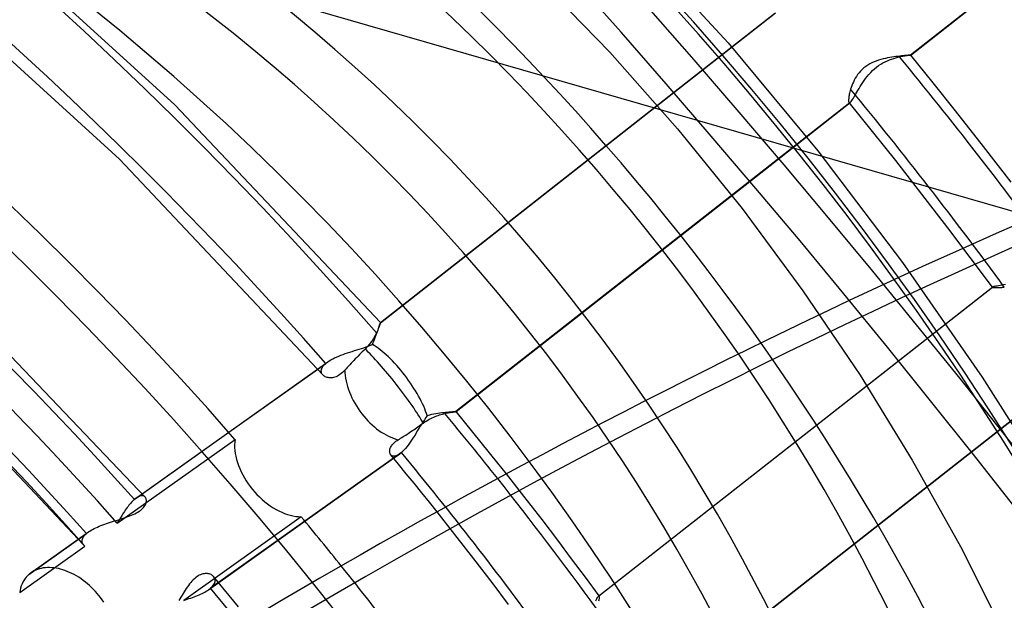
# Model space of a CAD drawing. Header units: millimetres. Extents: x -192 to 186, y -241 to 236.
# Tile 62 of 89: x 36 to 56, y 32 to 44. Entities that reach past the tile are written whole.
import ezdxf

# ---------------------------------------------------------------- set-up
doc = ezdxf.new("R2010")
doc.units = ezdxf.units.MM
doc.layers.add('MAIN-1', color=7, linetype='Continuous')
doc.layers.add('MAIN-2', color=7, linetype='Continuous')

msp = doc.modelspace()

# ---------------------------------------------------------------- linework, layer by layer
at = {"layer": 'MAIN-1'}
for p, q in [((38.7, 42.077), (34.226, 46.16)), ((37.57, 40.965), (33.143, 45)), ((42.884, 37.637), (48.854, 42.323)), ((42.884, 37.635), (48.855, 42.322)), ((42.884, 37.637), (38.7, 42.077)), ((41.71, 36.572), (37.57, 40.965)), ((44.424, 35.823), (50.402, 40.515)), ((42.83, 37.486), (42.818, 37.458)), ((42.841, 37.513), (42.83, 37.486)), ((42.851, 37.537), (42.841, 37.513)), ((42.859, 37.559), (42.851, 37.537)), ((42.866, 37.579), (42.859, 37.559)), ((42.872, 37.596), (42.866, 37.579)), ((42.877, 37.611), (42.872, 37.596)), ((42.88, 37.622), (42.877, 37.611)), ((42.883, 37.63), (42.88, 37.622)), ((42.884, 37.635), (42.883, 37.63)), ((42.884, 37.637), (42.884, 37.637)), ((42.884, 37.637), (42.884, 37.637)), ((42.884, 37.637), (42.884, 37.637)), ((42.884, 37.637), (42.884, 37.636)), ((42.884, 37.636), (42.884, 37.636)), ((42.884, 37.636), (42.884, 37.635)), ((42.741, 37.312), (42.721, 37.282)), ((42.759, 37.342), (42.741, 37.312)), ((42.775, 37.372), (42.759, 37.342)), ((42.79, 37.401), (42.775, 37.372)), ((42.804, 37.428), (42.79, 37.401)), ((42.818, 37.458), (42.804, 37.428)), ((42.572, 37.098), (42.543, 37.069)), ((42.601, 37.128), (42.572, 37.098)), ((42.628, 37.158), (42.601, 37.128)), ((42.654, 37.188), (42.628, 37.158)), ((42.678, 37.219), (42.654, 37.188)), ((42.701, 37.251), (42.678, 37.219)), ((42.721, 37.282), (42.701, 37.251)), ((42.372, 36.897), (42.343, 36.867)), ((42.401, 36.927), (42.372, 36.897)), ((42.43, 36.956), (42.401, 36.927)), ((42.458, 36.985), (42.43, 36.956)), ((42.485, 37.012), (42.458, 36.985)), ((42.514, 37.041), (42.485, 37.012)), ((42.543, 37.069), (42.514, 37.041)), ((39.796, 35.404), (41.606, 36.691)), ((39.798, 35.402), (41.607, 36.69)), ((42.185, 36.698), (42.16, 36.67)), ((42.21, 36.725), (42.185, 36.698)), ((42.235, 36.753), (42.21, 36.725)), ((42.26, 36.78), (42.235, 36.753)), ((42.287, 36.808), (42.26, 36.78)), ((42.315, 36.837), (42.287, 36.808)), ((42.343, 36.867), (42.315, 36.837)), ((41.729, 36.554), (41.716, 36.566)), ((41.744, 36.543), (41.729, 36.554)), ((41.76, 36.534), (41.744, 36.543)), ((41.778, 36.527), (41.76, 36.534)), ((41.797, 36.52), (41.778, 36.527)), ((41.817, 36.516), (41.797, 36.52)), ((41.838, 36.512), (41.817, 36.516)), ((41.86, 36.511), (41.838, 36.512)), ((41.883, 36.512), (41.86, 36.511)), ((41.906, 36.514), (41.883, 36.512)), ((41.931, 36.519), (41.906, 36.514)), ((41.956, 36.526), (41.931, 36.519)), ((41.981, 36.535), (41.956, 36.526)), ((42.007, 36.547), (41.981, 36.535)), ((42.033, 36.561), (42.007, 36.547)), ((42.058, 36.578), (42.033, 36.561)), ((42.084, 36.598), (42.058, 36.578)), ((42.109, 36.619), (42.084, 36.598)), ((42.135, 36.644), (42.109, 36.619)), ((42.16, 36.67), (42.135, 36.644)), ((43.877, 35.668), (43.907, 35.684)), ((43.907, 35.684), (43.938, 35.699)), ((43.938, 35.699), (43.969, 35.713)), ((43.969, 35.713), (44, 35.725)), ((44, 35.725), (44.03, 35.737)), ((44.03, 35.737), (44.06, 35.747)), ((44.06, 35.747), (44.089, 35.756)), ((44.089, 35.756), (44.117, 35.765)), ((44.117, 35.765), (44.145, 35.773)), ((44.145, 35.773), (44.172, 35.78)), ((44.172, 35.78), (44.198, 35.786)), ((44.198, 35.786), (44.221, 35.791)), ((44.221, 35.791), (44.244, 35.796)), ((44.244, 35.796), (44.265, 35.8)), ((44.265, 35.8), (44.285, 35.804)), ((44.285, 35.804), (44.304, 35.807)), ((44.304, 35.807), (44.322, 35.81)), ((44.322, 35.81), (44.339, 35.813)), ((44.339, 35.813), (44.355, 35.815)), ((44.355, 35.815), (44.369, 35.817)), ((44.369, 35.817), (44.381, 35.819)), ((44.381, 35.819), (44.392, 35.82)), ((44.392, 35.82), (44.402, 35.821)), ((44.402, 35.821), (44.41, 35.822)), ((44.41, 35.822), (44.416, 35.823)), ((44.416, 35.823), (44.42, 35.823)), ((44.42, 35.823), (44.423, 35.823)), ((44.423, 35.823), (44.424, 35.823)), ((44.596, 35.614), (44.424, 35.823)), ((43.591, 35.475), (43.619, 35.495)), ((43.619, 35.495), (43.647, 35.515)), ((43.647, 35.515), (43.674, 35.534)), ((43.674, 35.534), (43.701, 35.553)), ((43.701, 35.553), (43.727, 35.572)), ((43.727, 35.572), (43.755, 35.592)), ((43.755, 35.592), (43.785, 35.613)), ((43.785, 35.613), (43.815, 35.632)), ((43.815, 35.632), (43.846, 35.651)), ((43.846, 35.651), (43.877, 35.668)), ((44.767, 35.404), (44.596, 35.614)), ((43.272, 35.266), (43.296, 35.281)), ((43.296, 35.281), (43.322, 35.297)), ((43.322, 35.297), (43.348, 35.314)), ((43.348, 35.314), (43.374, 35.33)), ((43.374, 35.33), (43.4, 35.347)), ((43.4, 35.347), (43.426, 35.364)), ((43.426, 35.364), (43.452, 35.381)), ((43.452, 35.381), (43.478, 35.399)), ((43.478, 35.399), (43.506, 35.417)), ((43.506, 35.417), (43.534, 35.436)), ((43.534, 35.436), (43.562, 35.456)), ((43.562, 35.456), (43.591, 35.475)), ((44.937, 35.194), (44.767, 35.404)), ((39.918, 35.203), (39.915, 35.146)), ((39.915, 35.146), (39.916, 35.089)), ((39.916, 35.089), (39.921, 35.031)), ((39.924, 35.259), (39.918, 35.203)), ((43.084, 35.077), (43.091, 35.094)), ((43.091, 35.094), (43.1, 35.112)), ((43.1, 35.112), (43.112, 35.13)), ((43.112, 35.13), (43.125, 35.148)), ((43.125, 35.148), (43.14, 35.167)), ((43.14, 35.167), (43.158, 35.184)), ((43.158, 35.184), (43.177, 35.202)), ((43.177, 35.202), (43.199, 35.219)), ((43.199, 35.219), (43.222, 35.235)), ((43.222, 35.235), (43.248, 35.252)), ((43.248, 35.252), (43.272, 35.266)), ((45.107, 34.983), (44.937, 35.194)), ((39.921, 35.031), (39.928, 34.973)), ((39.928, 34.973), (39.94, 34.913)), ((39.94, 34.913), (39.955, 34.851)), ((43.072, 35.012), (43.073, 35.027)), ((43.073, 34.997), (43.072, 35.012)), ((43.073, 35.027), (43.075, 35.043)), ((43.075, 34.984), (43.073, 34.997)), ((43.075, 35.043), (43.078, 35.06)), ((43.079, 34.971), (43.075, 34.984)), ((43.078, 35.06), (43.084, 35.077)), ((43.085, 34.959), (43.079, 34.971)), ((43.091, 34.948), (43.085, 34.959)), ((43.253, 34.752), (43.094, 34.944)), ((45.275, 34.772), (45.107, 34.983)), ((39.955, 34.851), (39.973, 34.789)), ((39.973, 34.789), (39.995, 34.725)), ((39.995, 34.725), (40.02, 34.662)), ((41.347, 33.59), (43.152, 34.874)), ((43.411, 34.559), (43.253, 34.752)), ((45.448, 34.555), (45.275, 34.772)), ((40.02, 34.662), (40.049, 34.598)), ((40.049, 34.598), (40.081, 34.535)), ((40.081, 34.535), (40.116, 34.473)), ((43.569, 34.365), (43.411, 34.559)), ((40.116, 34.473), (40.153, 34.412)), ((40.153, 34.412), (40.193, 34.352)), ((40.193, 34.352), (40.235, 34.295)), ((40.235, 34.295), (40.278, 34.239)), ((43.725, 34.172), (43.569, 34.365)), ((40.278, 34.239), (40.324, 34.186)), ((40.324, 34.186), (40.371, 34.135)), ((40.371, 34.135), (40.421, 34.085)), ((40.421, 34.085), (40.474, 34.036)), ((43.882, 33.977), (43.725, 34.172)), ((40.474, 34.036), (40.528, 33.989)), ((40.528, 33.989), (40.584, 33.945)), ((40.584, 33.945), (40.641, 33.904)), ((40.641, 33.904), (40.7, 33.866)), ((44.037, 33.782), (43.882, 33.977)), ((40.7, 33.866), (40.758, 33.831)), ((40.758, 33.831), (40.817, 33.8)), ((40.817, 33.8), (40.876, 33.773)), ((40.876, 33.773), (40.934, 33.749)), ((40.934, 33.749), (40.991, 33.728)), ((40.991, 33.728), (41.047, 33.712)), ((41.047, 33.712), (41.103, 33.699)), ((41.103, 33.699), (41.16, 33.689)), ((41.16, 33.689), (41.216, 33.684)), ((41.216, 33.684), (41.271, 33.681))]:
    msp.add_line(p, q, dxfattribs=at)
for centre, major_axis, ratio, start_param, end_param in [((-0.5, -0.433), (108.018, -124.728), 0.75, 0.713724, 3.400514), ((-3.25, -2.815), (-104.417, 120.571), 0.75, -2.427868, -0.857072), ((-41, -35.507), (-104.417, 120.571), 0.75, -3.141592, -0.857072), ((-41, -35.507), (103.763, -119.815), 0.75, 0, 2.284521), ((8.206, 7.106), (-40.156, 46.368), 0.75, -1.566366, -0.680309), ((7.913, 6.853), (37.355, -43.133), 0.75, 1.579852, 2.49265), ((7.408, 6.416), (-37.355, 43.133), 0.75, -1.618493, -0.656747), ((7.408, 6.416), (-32.685, 37.742), 0.75, -1.60706, -0.591455), ((88.552, -111.778), (-50.097, -157.043), 0.807621, -2.497321, -2.293043), ((43.099, 36.295), (-0.734, 0.935), 0.115817, -2.507527, -0.634415), ((43.099, 36.295), (0.689, -0.969), 0.65974, -2.368129, -1.507724), ((43.099, 36.295), (0.689, -0.969), 0.65974, -1.507724, -0.664159), ((8.206, 7.106), (-40.156, 46.368), 0.75, -1.629331, -1.601495), ((7.913, 6.853), (37.355, -43.133), 0.75, 1.520864, 1.543495)]:
    msp.add_ellipse(centre, major_axis=major_axis, ratio=ratio, start_param=start_param, end_param=end_param, dxfattribs=at)
at = {"layer": 'MAIN-2'}
for p, q in [((7.32, 53.89), (89.68, 30.115)), ((61.695, 49.381), (53.677, 43.088)), ((53.68, 43.088), (61.704, 49.386)), ((47.946, 45.553), (49.962, 43.336)), ((45.677, 45.077), (47.552, 43.149)), ((48.854, 42.323), (50.914, 43.94)), ((48.855, 42.322), (50.926, 43.947)), ((49.962, 43.336), (51.788, 41.136)), ((47.552, 43.149), (48.934, 41.583)), ((52.848, 42.907), (52.806, 42.882)), ((52.891, 42.929), (52.848, 42.907)), ((52.935, 42.949), (52.891, 42.929)), ((52.98, 42.967), (52.935, 42.949)), ((53.026, 42.982), (52.98, 42.967)), ((53.072, 42.997), (53.026, 42.982)), ((53.027, 42.873), (53.071, 42.902)), ((53.071, 42.902), (53.115, 42.928)), ((53.118, 43.009), (53.072, 42.997)), ((53.115, 42.928), (53.16, 42.951)), ((53.164, 43.02), (53.118, 43.009)), ((53.16, 42.951), (53.205, 42.972)), ((53.209, 43.029), (53.164, 43.02)), ((53.205, 42.972), (53.249, 42.991)), ((53.253, 43.038), (53.209, 43.029)), ((53.249, 42.991), (53.292, 43.007)), ((53.297, 43.045), (53.253, 43.038)), ((53.292, 43.007), (53.335, 43.021)), ((53.339, 43.052), (53.297, 43.045)), ((53.335, 43.021), (53.376, 43.033)), ((53.38, 43.057), (53.339, 43.052)), ((53.376, 43.033), (53.415, 43.044)), ((53.419, 43.062), (53.38, 43.057)), ((53.415, 43.044), (53.453, 43.053)), ((53.457, 43.067), (53.419, 43.062)), ((53.453, 43.053), (53.476, 43.058)), ((53.492, 43.071), (53.457, 43.067)), ((53.476, 43.058), (53.499, 43.063)), ((53.525, 43.074), (53.492, 43.071)), ((53.499, 43.063), (53.52, 43.067)), ((53.52, 43.067), (53.541, 43.07)), ((53.555, 43.077), (53.525, 43.074)), ((53.541, 43.07), (53.56, 43.074)), ((53.583, 43.079), (53.555, 43.077)), ((53.56, 43.074), (53.578, 43.076)), ((53.578, 43.076), (53.595, 43.079)), ((53.607, 43.082), (53.583, 43.079)), ((53.595, 43.079), (53.61, 43.081)), ((53.628, 43.083), (53.607, 43.082)), ((53.61, 43.081), (53.624, 43.083)), ((53.624, 43.083), (53.637, 43.084)), ((53.646, 43.085), (53.628, 43.083)), ((53.637, 43.084), (53.648, 43.086)), ((53.66, 43.086), (53.646, 43.085)), ((53.648, 43.086), (53.658, 43.087)), ((53.658, 43.087), (53.666, 43.087)), ((53.671, 43.087), (53.66, 43.086)), ((53.666, 43.087), (53.672, 43.088)), ((53.677, 43.088), (53.671, 43.087)), ((53.672, 43.088), (53.676, 43.088)), ((53.676, 43.088), (53.679, 43.088)), ((53.678, 43.088), (53.677, 43.088)), ((53.679, 43.088), (53.678, 43.088)), ((53.679, 43.088), (53.68, 43.088)), ((53.68, 43.088), (53.679, 43.088)), ((53.679, 43.088), (53.679, 43.088)), ((53.68, 43.088), (53.68, 43.088)), ((53.68, 43.088), (53.68, 43.088)), ((53.68, 43.088), (53.68, 43.088)), ((53.68, 43.088), (53.68, 43.088)), ((53.68, 43.088), (53.68, 43.088)), ((53.68, 43.088), (53.68, 43.088)), ((53.68, 43.088), (53.68, 43.088)), ((53.68, 43.088), (53.68, 43.088)), ((54.139, 42.523), (53.68, 43.088)), ((52.628, 42.725), (52.6, 42.689)), ((52.659, 42.76), (52.628, 42.725)), ((52.692, 42.794), (52.659, 42.76)), ((52.728, 42.826), (52.692, 42.794)), ((52.766, 42.855), (52.728, 42.826)), ((52.806, 42.882), (52.766, 42.855)), ((52.829, 42.695), (52.865, 42.734)), ((52.865, 42.734), (52.903, 42.772)), ((52.903, 42.772), (52.943, 42.808)), ((52.943, 42.808), (52.984, 42.842)), ((52.984, 42.842), (53.027, 42.873)), ((52.496, 42.501), (52.481, 42.464)), ((52.512, 42.538), (52.496, 42.501)), ((52.531, 42.576), (52.512, 42.538)), ((52.552, 42.614), (52.531, 42.576)), ((52.575, 42.652), (52.552, 42.614)), ((52.6, 42.689), (52.575, 42.652)), ((52.677, 42.488), (52.704, 42.529)), ((52.704, 42.529), (52.732, 42.571)), ((52.732, 42.571), (52.763, 42.613)), ((52.763, 42.613), (52.795, 42.654)), ((52.795, 42.654), (52.829, 42.695)), ((54.594, 41.954), (54.139, 42.523)), ((52.435, 42.314), (52.43, 42.29)), ((52.442, 42.34), (52.435, 42.314)), ((52.449, 42.366), (52.442, 42.34)), ((52.457, 42.393), (52.449, 42.366)), ((52.468, 42.428), (52.457, 42.393)), ((52.481, 42.464), (52.468, 42.428)), ((52.546, 42.265), (52.564, 42.298)), ((52.564, 42.298), (52.584, 42.333)), ((52.584, 42.333), (52.605, 42.369)), ((52.605, 42.369), (52.628, 42.408)), ((52.628, 42.408), (52.651, 42.447)), ((52.651, 42.447), (52.677, 42.488)), ((52.44, 42.116), (44.421, 35.823)), ((50.402, 40.515), (52.449, 42.122)), ((52.416, 42.186), (52.415, 42.17)), ((52.415, 42.17), (52.415, 42.156)), ((52.415, 42.156), (52.416, 42.144)), ((52.417, 42.204), (52.416, 42.186)), ((52.416, 42.144), (52.418, 42.134)), ((52.419, 42.223), (52.417, 42.204)), ((52.418, 42.134), (52.421, 42.126)), ((52.422, 42.244), (52.419, 42.223)), ((52.421, 42.126), (52.424, 42.12)), ((52.425, 42.266), (52.422, 42.244)), ((52.424, 42.12), (52.427, 42.118)), ((52.902, 41.531), (52.424, 42.12)), ((52.43, 42.29), (52.425, 42.266)), ((52.427, 42.118), (52.429, 42.116)), ((52.429, 42.116), (52.431, 42.116)), ((52.431, 42.116), (52.434, 42.115)), ((52.434, 42.115), (52.437, 42.116)), ((52.437, 42.116), (52.44, 42.116)), ((52.44, 42.116), (52.441, 42.117)), ((52.441, 42.117), (52.443, 42.118)), ((52.443, 42.118), (52.444, 42.119)), ((52.444, 42.119), (52.446, 42.12)), ((52.446, 42.12), (52.447, 42.121)), ((52.447, 42.121), (52.449, 42.122)), ((52.449, 42.122), (52.459, 42.132)), ((52.459, 42.132), (52.471, 42.145)), ((52.471, 42.145), (52.483, 42.163)), ((52.483, 42.163), (52.497, 42.183)), ((52.497, 42.183), (52.512, 42.208)), ((52.512, 42.208), (52.528, 42.235)), ((52.528, 42.235), (52.546, 42.265)), ((55.161, 41.228), (54.594, 41.954)), ((48.934, 41.583), (50.247, 39.96)), ((53.375, 40.939), (52.902, 41.531)), ((51.788, 41.136), (53.513, 38.865)), ((55.723, 40.498), (55.161, 41.228)), ((53.909, 40.257), (53.375, 40.939)), ((54.438, 39.57), (53.909, 40.257)), ((50.247, 39.96), (51.486, 38.286)), ((54.894, 38.966), (54.438, 39.57)), ((55.344, 38.358), (54.894, 38.966)), ((53.513, 38.865), (55.135, 36.526)), ((47.328, 32.068), (55.345, 38.361)), ((47.333, 32.071), (55.351, 38.364)), ((55.345, 38.36), (55.344, 38.36)), ((55.344, 38.36), (55.344, 38.359)), ((55.344, 38.359), (55.344, 38.359)), ((55.344, 38.359), (55.344, 38.358)), ((55.344, 38.358), (55.344, 38.358)), ((55.344, 38.358), (55.347, 38.356)), ((55.346, 38.361), (55.345, 38.361)), ((55.345, 38.361), (55.345, 38.36)), ((55.347, 38.362), (55.346, 38.361)), ((55.348, 38.362), (55.347, 38.362)), ((55.347, 38.356), (55.351, 38.354)), ((55.349, 38.363), (55.348, 38.362)), ((55.35, 38.363), (55.349, 38.363)), ((55.351, 38.364), (55.35, 38.363)), ((55.361, 38.367), (55.351, 38.364)), ((55.351, 38.354), (55.358, 38.353)), ((55.358, 38.353), (55.368, 38.352)), ((55.375, 38.371), (55.361, 38.367)), ((55.368, 38.352), (55.379, 38.351)), ((55.393, 38.374), (55.375, 38.371)), ((55.379, 38.351), (55.392, 38.35)), ((55.392, 38.35), (55.407, 38.35)), ((55.415, 38.378), (55.393, 38.374)), ((55.407, 38.35), (55.424, 38.35)), ((55.44, 38.383), (55.415, 38.378)), ((55.424, 38.35), (55.443, 38.35)), ((55.468, 38.388), (55.44, 38.383)), ((55.443, 38.35), (55.463, 38.35)), ((55.463, 38.35), (55.485, 38.351)), ((55.499, 38.393), (55.468, 38.388)), ((55.485, 38.351), (55.508, 38.353)), ((55.533, 38.399), (55.499, 38.393)), ((55.508, 38.353), (55.533, 38.355)), ((55.57, 38.406), (55.533, 38.399)), ((55.533, 38.355), (55.559, 38.357)), ((55.559, 38.357), (55.586, 38.36)), ((55.609, 38.413), (55.57, 38.406)), ((51.486, 38.286), (52.648, 36.568)), ((38.096, 34.081), (34.583, 37.768)), ((42.824, 37.457), (42.835, 37.489)), ((42.835, 37.489), (42.845, 37.518)), ((42.845, 37.518), (42.853, 37.545)), ((42.853, 37.545), (42.861, 37.568)), ((42.861, 37.568), (42.867, 37.589)), ((42.867, 37.589), (42.873, 37.606)), ((42.873, 37.606), (42.878, 37.619)), ((42.878, 37.619), (42.881, 37.629)), ((42.881, 37.629), (42.883, 37.635)), ((42.883, 37.635), (42.884, 37.637)), ((42.884, 37.637), (42.884, 37.637)), ((42.884, 37.637), (42.884, 37.637)), ((42.884, 37.637), (42.884, 37.637)), ((42.884, 37.637), (42.884, 37.637)), ((42.884, 37.637), (42.884, 37.637)), ((42.884, 37.637), (42.884, 37.637)), ((42.756, 37.273), (42.772, 37.312)), ((42.772, 37.312), (42.786, 37.351)), ((42.786, 37.351), (42.8, 37.388)), ((42.8, 37.388), (42.813, 37.424)), ((42.813, 37.424), (42.824, 37.457)), ((42.407, 37.081), (42.454, 37.096)), ((42.454, 37.096), (42.501, 37.111)), ((42.501, 37.111), (42.547, 37.126)), ((42.547, 37.126), (42.593, 37.142)), ((42.593, 37.142), (42.637, 37.158)), ((42.637, 37.158), (42.68, 37.175)), ((42.68, 37.175), (42.721, 37.192)), ((42.721, 37.192), (42.739, 37.233)), ((42.739, 37.233), (42.756, 37.273)), ((41.876, 36.878), (41.912, 36.898)), ((41.912, 36.898), (41.951, 36.918)), ((41.951, 36.918), (41.992, 36.936)), ((41.992, 36.936), (42.034, 36.954)), ((42.034, 36.954), (42.078, 36.971)), ((42.078, 36.971), (42.123, 36.988)), ((42.123, 36.988), (42.169, 37.005)), ((42.169, 37.005), (42.216, 37.02)), ((42.216, 37.02), (42.263, 37.036)), ((42.263, 37.036), (42.311, 37.051)), ((42.311, 37.051), (42.359, 37.066)), ((42.359, 37.066), (42.407, 37.081)), ((41.606, 36.691), (41.811, 36.837)), ((41.607, 36.69), (41.77, 36.805)), ((41.684, 36.683), (41.69, 36.703)), ((41.69, 36.703), (41.7, 36.723)), ((41.7, 36.723), (41.713, 36.743)), ((41.713, 36.743), (41.728, 36.764)), ((41.728, 36.764), (41.748, 36.784)), ((41.748, 36.784), (41.77, 36.805)), ((41.77, 36.805), (41.776, 36.81)), ((41.776, 36.81), (41.783, 36.816)), ((41.783, 36.816), (41.79, 36.821)), ((41.79, 36.821), (41.797, 36.827)), ((41.797, 36.827), (41.804, 36.832)), ((41.804, 36.832), (41.811, 36.837)), ((41.811, 36.837), (41.842, 36.858)), ((41.842, 36.858), (41.876, 36.878)), ((41.68, 36.664), (41.684, 36.683)), ((41.68, 36.645), (41.68, 36.664)), ((41.682, 36.627), (41.68, 36.645)), ((41.687, 36.61), (41.682, 36.627)), ((41.694, 36.594), (41.687, 36.61)), ((41.704, 36.579), (41.694, 36.594)), ((41.716, 36.566), (41.704, 36.579)), ((52.648, 36.568), (53.713, 34.837)), ((55.135, 36.526), (56.621, 34.171)), ((48.704, 30.126), (56.764, 36.452)), ((56.749, 36.442), (48.708, 30.131)), ((36.84, 33.109), (34.089, 36.027)), ((43.807, 35.701), (43.779, 35.659)), ((43.836, 35.741), (43.807, 35.701)), ((43.881, 35.752), (43.836, 35.741)), ((43.926, 35.762), (43.881, 35.752)), ((43.97, 35.77), (43.926, 35.762)), ((44.013, 35.778), (43.97, 35.77)), ((44.055, 35.785), (44.013, 35.778)), ((44.096, 35.791), (44.055, 35.785)), ((44.136, 35.796), (44.096, 35.791)), ((44.174, 35.8), (44.136, 35.796)), ((44.21, 35.804), (44.174, 35.8)), ((44.244, 35.808), (44.21, 35.804)), ((44.275, 35.811), (44.244, 35.808)), ((44.304, 35.813), (44.275, 35.811)), ((44.331, 35.816), (44.304, 35.813)), ((44.354, 35.818), (44.331, 35.816)), ((44.375, 35.819), (44.354, 35.818)), ((44.392, 35.821), (44.375, 35.819)), ((44.405, 35.822), (44.392, 35.821)), ((44.415, 35.823), (44.405, 35.822)), ((44.421, 35.823), (44.415, 35.823)), ((44.422, 35.823), (44.421, 35.823)), ((44.423, 35.823), (44.422, 35.823)), ((44.424, 35.823), (44.423, 35.823)), ((44.423, 35.823), (44.423, 35.823)), ((44.424, 35.823), (44.424, 35.823)), ((44.424, 35.823), (44.424, 35.823)), ((43.669, 35.482), (43.642, 35.437)), ((43.696, 35.527), (43.669, 35.482)), ((43.724, 35.572), (43.696, 35.527)), ((43.751, 35.616), (43.724, 35.572)), ((43.779, 35.659), (43.751, 35.616)), ((37.873, 34.033), (39.798, 35.402)), ((37.91, 34.063), (39.796, 35.404)), ((43.56, 35.304), (43.533, 35.261)), ((43.588, 35.347), (43.56, 35.304)), ((43.615, 35.392), (43.588, 35.347)), ((43.642, 35.437), (43.615, 35.392)), ((37.526, 33.553), (39.924, 35.259)), ((43.422, 35.106), (43.394, 35.073)), ((43.449, 35.142), (43.422, 35.106)), ((43.477, 35.18), (43.449, 35.142)), ((43.505, 35.22), (43.477, 35.18)), ((43.533, 35.261), (43.505, 35.22)), ((43.313, 34.991), (39.427, 32.227)), ((43.1, 34.938), (43.091, 34.948)), ((43.11, 34.93), (43.1, 34.938)), ((43.122, 34.923), (43.11, 34.93)), ((43.134, 34.918), (43.122, 34.923)), ((43.148, 34.916), (43.134, 34.918)), ((43.164, 34.915), (43.148, 34.916)), ((43.152, 34.874), (43.276, 34.962)), ((43.18, 34.917), (43.164, 34.915)), ((43.198, 34.921), (43.18, 34.917)), ((43.216, 34.928), (43.198, 34.921)), ((43.235, 34.937), (43.216, 34.928)), ((43.255, 34.948), (43.235, 34.937)), ((43.276, 34.961), (43.255, 34.948)), ((43.282, 34.966), (43.276, 34.961)), ((43.288, 34.97), (43.282, 34.966)), ((43.294, 34.975), (43.288, 34.97)), ((43.3, 34.98), (43.294, 34.975)), ((43.306, 34.985), (43.3, 34.98)), ((43.313, 34.991), (43.306, 34.985)), ((43.34, 35.015), (43.313, 34.991)), ((43.367, 35.043), (43.34, 35.015)), ((43.394, 35.073), (43.367, 35.043)), ((53.713, 34.837), (54.695, 33.076)), ((45.802, 34.102), (45.448, 34.555)), ((37.954, 34.089), (37.932, 34.077)), ((37.974, 34.098), (37.954, 34.089)), ((37.993, 34.105), (37.974, 34.098)), ((38.012, 34.109), (37.993, 34.105)), ((38.029, 34.11), (38.012, 34.109)), ((38.045, 34.109), (38.029, 34.11)), ((38.06, 34.105), (38.045, 34.109)), ((38.073, 34.1), (38.06, 34.105)), ((38.085, 34.092), (38.073, 34.1)), ((38.095, 34.082), (38.085, 34.092)), ((38.103, 34.072), (38.095, 34.082)), ((46.174, 33.623), (45.802, 34.102)), ((37.746, 33.893), (37.727, 33.868)), ((37.764, 33.917), (37.746, 33.893)), ((37.783, 33.939), (37.764, 33.917)), ((37.801, 33.961), (37.783, 33.939)), ((37.819, 33.981), (37.801, 33.961)), ((37.838, 34), (37.819, 33.981)), ((37.856, 34.017), (37.838, 34)), ((37.873, 34.033), (37.856, 34.017)), ((37.88, 34.039), (37.873, 34.033)), ((37.886, 34.044), (37.88, 34.039)), ((37.892, 34.049), (37.886, 34.044)), ((37.898, 34.054), (37.892, 34.049)), ((37.904, 34.058), (37.898, 34.054)), ((37.91, 34.063), (37.904, 34.058)), ((37.932, 34.077), (37.91, 34.063)), ((38.059, 33.869), (38.074, 33.889)), ((38.074, 33.889), (38.087, 33.908)), ((38.087, 33.908), (38.098, 33.927)), ((38.098, 33.927), (38.107, 33.946)), ((38.109, 34.06), (38.103, 34.072)), ((38.107, 33.946), (38.113, 33.965)), ((38.114, 34.047), (38.109, 34.06)), ((38.113, 33.965), (38.117, 33.983)), ((38.118, 34.032), (38.114, 34.047)), ((38.117, 33.983), (38.119, 34)), ((38.119, 34.017), (38.118, 34.032)), ((38.119, 34), (38.119, 34.017)), ((37.616, 33.703), (37.598, 33.673)), ((37.635, 33.732), (37.616, 33.703)), ((37.653, 33.761), (37.635, 33.732)), ((37.671, 33.789), (37.653, 33.761)), ((37.69, 33.816), (37.671, 33.789)), ((37.708, 33.843), (37.69, 33.816)), ((37.705, 33.672), (37.743, 33.685)), ((37.727, 33.868), (37.708, 33.843)), ((37.743, 33.685), (37.78, 33.699)), ((37.78, 33.699), (37.815, 33.713)), ((37.815, 33.713), (37.85, 33.728)), ((37.85, 33.728), (37.883, 33.744)), ((37.883, 33.744), (37.915, 33.76)), ((37.915, 33.76), (37.944, 33.777)), ((37.944, 33.777), (37.971, 33.794)), ((37.971, 33.794), (37.997, 33.812)), ((37.997, 33.812), (38.02, 33.83)), ((38.02, 33.83), (38.04, 33.85)), ((38.04, 33.85), (38.059, 33.869)), ((41.271, 33.681), (38.879, 31.979)), ((44.4, 33.323), (44.037, 33.782)), ((37.123, 33.472), (37.158, 33.487)), ((37.158, 33.487), (37.195, 33.502)), ((37.195, 33.502), (37.232, 33.516)), ((37.232, 33.516), (37.27, 33.53)), ((37.27, 33.53), (37.309, 33.544)), ((37.309, 33.544), (37.348, 33.557)), ((37.348, 33.557), (37.388, 33.57)), ((37.388, 33.57), (37.428, 33.583)), ((37.428, 33.583), (37.468, 33.596)), ((37.468, 33.596), (37.509, 33.608)), ((37.509, 33.608), (37.549, 33.621)), ((37.543, 33.583), (37.526, 33.553)), ((37.562, 33.613), (37.543, 33.583)), ((37.549, 33.621), (37.588, 33.633)), ((37.58, 33.643), (37.562, 33.613)), ((37.598, 33.673), (37.58, 33.643)), ((37.588, 33.633), (37.628, 33.646)), ((37.628, 33.646), (37.667, 33.659)), ((37.667, 33.659), (37.705, 33.672)), ((39.386, 32.194), (41.347, 33.59)), ((46.493, 33.204), (46.174, 33.623)), ((35.729, 32.508), (36.899, 33.34)), ((35.768, 32.539), (36.94, 33.372)), ((36.84, 33.275), (36.852, 33.292)), ((36.852, 33.292), (36.865, 33.308)), ((36.865, 33.308), (36.881, 33.324)), ((36.881, 33.324), (36.899, 33.34)), ((36.899, 33.34), (36.905, 33.346)), ((36.905, 33.346), (36.912, 33.351)), ((36.912, 33.351), (36.919, 33.357)), ((36.919, 33.357), (36.926, 33.362)), ((36.926, 33.362), (36.933, 33.367)), ((36.933, 33.367), (36.941, 33.373)), ((36.941, 33.373), (36.966, 33.39)), ((36.966, 33.39), (36.994, 33.407)), ((36.994, 33.407), (37.024, 33.424)), ((37.024, 33.424), (37.055, 33.441)), ((37.055, 33.441), (37.088, 33.457)), ((37.088, 33.457), (37.123, 33.472)), ((44.789, 32.822), (44.4, 33.323)), ((35.54, 32.14), (36.867, 33.084)), ((36.809, 33.183), (36.81, 33.198)), ((36.811, 33.169), (36.809, 33.183)), ((36.81, 33.198), (36.812, 33.213)), ((36.814, 33.156), (36.811, 33.169)), ((36.812, 33.213), (36.816, 33.228)), ((36.818, 33.143), (36.814, 33.156)), ((36.816, 33.228), (36.822, 33.244)), ((36.824, 33.13), (36.818, 33.143)), ((36.822, 33.244), (36.83, 33.26)), ((36.832, 33.119), (36.824, 33.13)), ((36.83, 33.26), (36.84, 33.275)), ((36.841, 33.108), (36.832, 33.119)), ((36.845, 33.103), (36.841, 33.108)), ((36.849, 33.099), (36.845, 33.103)), ((36.853, 33.095), (36.849, 33.099)), ((36.858, 33.092), (36.853, 33.095)), ((36.862, 33.088), (36.858, 33.092)), ((36.867, 33.084), (36.862, 33.088)), ((46.777, 32.827), (46.493, 33.204)), ((54.695, 33.076), (55.593, 31.29)), ((45.159, 32.341), (44.789, 32.822)), ((47.058, 32.449), (46.777, 32.827)), ((35.701, 32.481), (35.674, 32.452)), ((35.729, 32.508), (35.701, 32.481)), ((35.735, 32.513), (35.729, 32.508)), ((35.741, 32.518), (35.735, 32.513)), ((35.748, 32.523), (35.741, 32.518)), ((35.754, 32.528), (35.748, 32.523)), ((35.761, 32.533), (35.754, 32.528)), ((35.768, 32.538), (35.761, 32.533)), ((35.798, 32.558), (35.768, 32.538)), ((35.831, 32.577), (35.798, 32.558)), ((35.866, 32.593), (35.831, 32.577)), ((35.902, 32.608), (35.866, 32.593)), ((35.94, 32.62), (35.902, 32.608)), ((35.979, 32.63), (35.94, 32.62)), ((36.02, 32.638), (35.979, 32.63)), ((36.062, 32.643), (36.02, 32.638)), ((36.105, 32.646), (36.062, 32.643)), ((36.148, 32.646), (36.105, 32.646)), ((36.193, 32.644), (36.148, 32.646)), ((36.237, 32.64), (36.193, 32.644)), ((36.282, 32.633), (36.237, 32.64)), ((36.327, 32.625), (36.282, 32.633)), ((36.372, 32.614), (36.327, 32.625)), ((36.417, 32.601), (36.372, 32.614)), ((36.462, 32.586), (36.417, 32.601)), ((36.509, 32.569), (36.462, 32.586)), ((36.555, 32.549), (36.509, 32.569)), ((36.602, 32.527), (36.555, 32.549)), ((36.649, 32.503), (36.602, 32.527)), ((36.696, 32.477), (36.649, 32.503)), ((36.743, 32.449), (36.696, 32.477)), ((39.171, 32.475), (39.146, 32.459)), ((39.196, 32.489), (39.171, 32.475)), ((39.221, 32.5), (39.196, 32.489)), ((39.245, 32.509), (39.221, 32.5)), ((39.27, 32.516), (39.245, 32.509)), ((39.293, 32.521), (39.27, 32.516)), ((39.316, 32.523), (39.293, 32.521)), ((39.338, 32.524), (39.316, 32.523)), ((39.36, 32.523), (39.338, 32.524)), ((39.38, 32.52), (39.36, 32.523)), ((39.399, 32.516), (39.38, 32.52)), ((39.417, 32.51), (39.399, 32.516)), ((39.435, 32.503), (39.417, 32.51)), ((39.45, 32.494), (39.435, 32.503)), ((39.465, 32.484), (39.45, 32.494)), ((39.478, 32.473), (39.465, 32.484)), ((35.587, 32.312), (35.571, 32.272)), ((35.605, 32.35), (35.587, 32.312)), ((35.626, 32.386), (35.605, 32.35)), ((35.649, 32.421), (35.626, 32.386)), ((35.674, 32.452), (35.649, 32.421)), ((36.789, 32.418), (36.743, 32.449)), ((36.834, 32.386), (36.789, 32.418)), ((36.878, 32.352), (36.834, 32.386)), ((36.922, 32.316), (36.878, 32.352)), ((36.964, 32.279), (36.922, 32.316)), ((37.005, 32.241), (36.964, 32.279)), ((38.977, 32.284), (38.954, 32.253)), ((39, 32.314), (38.977, 32.284)), ((39.024, 32.343), (39, 32.314)), ((39.047, 32.37), (39.024, 32.343)), ((39.072, 32.396), (39.047, 32.37)), ((39.096, 32.419), (39.072, 32.396)), ((39.121, 32.44), (39.096, 32.419)), ((39.146, 32.459), (39.121, 32.44)), ((39.467, 32.266), (39.482, 32.286)), ((39.489, 32.461), (39.478, 32.473)), ((39.482, 32.286), (39.495, 32.305)), ((39.996, 31.847), (39.487, 32.464)), ((39.5, 32.447), (39.489, 32.461)), ((39.495, 32.305), (39.505, 32.325)), ((39.508, 32.432), (39.5, 32.447)), ((39.505, 32.325), (39.512, 32.344)), ((39.514, 32.416), (39.508, 32.432)), ((39.512, 32.344), (39.517, 32.363)), ((39.517, 32.399), (39.514, 32.416)), ((39.518, 32.381), (39.517, 32.399)), ((39.517, 32.363), (39.518, 32.381)), ((45.494, 31.896), (45.159, 32.341)), ((47.338, 32.069), (47.058, 32.449)), ((35.548, 32.185), (35.54, 32.14)), ((35.558, 32.229), (35.548, 32.185)), ((35.571, 32.272), (35.558, 32.229)), ((37.044, 32.202), (37.005, 32.241)), ((37.082, 32.162), (37.044, 32.202)), ((37.118, 32.121), (37.082, 32.162)), ((37.153, 32.079), (37.118, 32.121)), ((37.187, 32.036), (37.153, 32.079)), ((38.845, 32.082), (38.823, 32.046)), ((38.866, 32.117), (38.845, 32.082)), ((38.888, 32.152), (38.866, 32.117)), ((38.91, 32.186), (38.888, 32.152)), ((38.932, 32.22), (38.91, 32.186)), ((38.954, 32.253), (38.932, 32.22)), ((39.125, 32.063), (39.159, 32.076)), ((39.159, 32.076), (39.191, 32.09)), ((39.191, 32.09), (39.223, 32.103)), ((39.223, 32.103), (39.253, 32.118)), ((39.253, 32.118), (39.282, 32.132)), ((39.282, 32.132), (39.31, 32.147)), ((39.31, 32.147), (39.337, 32.163)), ((39.337, 32.163), (39.362, 32.178)), ((39.362, 32.178), (39.386, 32.194)), ((39.386, 32.194), (39.393, 32.2)), ((39.393, 32.2), (39.4, 32.205)), ((39.4, 32.205), (39.407, 32.21)), ((39.407, 32.21), (39.414, 32.216)), ((39.414, 32.216), (39.42, 32.221)), ((39.42, 32.221), (39.427, 32.227)), ((39.427, 32.227), (39.448, 32.246)), ((39.448, 32.246), (39.467, 32.266)), ((37.22, 31.991), (37.187, 32.036)), ((37.251, 31.944), (37.22, 31.991)), ((38.802, 32.011), (38.78, 31.975)), ((38.823, 32.046), (38.802, 32.011)), ((38.879, 31.979), (38.915, 31.991)), ((38.915, 31.991), (38.951, 32.002)), ((38.951, 32.002), (38.986, 32.014)), ((38.986, 32.014), (39.022, 32.026)), ((39.022, 32.026), (39.057, 32.038)), ((39.057, 32.038), (39.091, 32.05)), ((39.091, 32.05), (39.125, 32.063)), ((47.269, 31.971), (47.282, 31.996)), ((47.282, 31.996), (47.293, 32.018)), ((47.293, 32.018), (47.304, 32.036)), ((47.304, 32.036), (47.313, 32.05)), ((47.313, 32.05), (47.321, 32.061)), ((47.321, 32.061), (47.328, 32.068)), ((47.329, 31.981), (47.325, 31.964)), ((47.328, 32.068), (47.329, 32.069)), ((47.329, 32.069), (47.33, 32.069)), ((47.333, 31.996), (47.329, 31.981)), ((47.33, 32.069), (47.331, 32.07)), ((47.331, 32.07), (47.332, 32.07)), ((47.332, 32.07), (47.332, 32.071)), ((47.332, 32.071), (47.333, 32.071)), ((47.333, 32.071), (47.334, 32.071)), ((47.336, 32.01), (47.333, 31.996)), ((47.334, 32.071), (47.335, 32.071)), ((47.335, 32.071), (47.336, 32.07)), ((47.336, 32.07), (47.336, 32.07)), ((47.336, 32.07), (47.337, 32.069)), ((47.338, 32.023), (47.336, 32.01)), ((47.337, 32.069), (47.338, 32.069)), ((47.338, 32.069), (47.339, 32.065)), ((47.34, 32.035), (47.338, 32.023)), ((47.339, 32.065), (47.34, 32.06)), ((47.34, 32.06), (47.341, 32.053)), ((47.341, 32.053), (47.34, 32.045)), ((47.34, 32.045), (47.34, 32.035))]:
    msp.add_line(p, q, dxfattribs=at)
for centre, major_axis, ratio, start_param, end_param in [((0, 0), (-107.363, 123.972), 0.75, -2.427868, 0.713724), ((-2.75, -2.382), (-103.763, 119.815), 0.75, -2.427868, -0.857072), ((8.206, 7.106), (39.119, -45.17), 0.75, 1.578782, 2.990259), ((22, 19.053), (32.031, -36.986), 0.75, -0.857072, 2.284521), ((8.206, 7.106), (-34.968, 40.378), 0.75, -1.553331, -0.160813), ((7.913, 6.853), (34.8, -40.183), 0.75, 1.585794, 2.983248), ((7.913, 6.853), (-34.099, 39.374), 0.75, -1.554013, -0.160131), ((8.206, 7.106), (33.93, -39.179), 0.75, 1.590995, 2.978047), ((22, 19.053), (-24.903, 28.756), 0.75, -2.427868, -0.000014), ((25.975, 22.495), (24.903, -28.756), 0.75, 0.713724, 2.284521), ((21.5, 18.62), (32.685, -37.742), 0.75, 0.713724, 1.882741), ((28.625, 24.79), (21.433, -24.749), 0.75, -0.857072, 2.284521), ((29.45, 25.504), (18.677, -21.567), 0.75, 0.713724, 3.141578), ((28.625, 24.79), (-18.677, 21.567), 0.75, -2.427868, -0.000014), ((88.552, -111.778), (-50.097, -157.043), 0.807621, -2.859097, -2.497321), ((89.114, -111.958), (50.097, 157.043), 0.807621, 0.282496, 0.848549), ((12.606, 10.917), (-45.344, 52.359), 0.75, -1.678788, -1.606152), ((12.606, 10.917), (44.307, -51.161), 0.75, 1.461364, 1.536882), ((0, 0), (-107.363, 123.972), 0.75, 0.713724, 3.855317), ((-0.5, -0.433), (108.018, -124.728), 0.75, -2.427868, -0.258922), ((43.099, 36.295), (0.712, -0.952), 0.325697, 0.731488, 2.489896), ((8.206, 7.106), (39.119, -45.17), 0.75, 1.459324, 1.538921), ((8.206, 7.106), (-40.156, 46.368), 0.75, -1.683446, -1.629331), ((7.913, 6.853), (37.355, -43.133), 0.75, 1.45475, 1.520864), ((29.45, 25.504), (18.677, -21.567), 0.75, -2.427868, -0.000014), ((7.408, 6.416), (-37.355, 43.133), 0.75, -2.427868, -1.618493), ((8.206, 7.106), (-34.968, 40.378), 0.75, -1.686995, -1.597945)]:
    msp.add_ellipse(centre, major_axis=major_axis, ratio=ratio, start_param=start_param, end_param=end_param, dxfattribs=at)

doc.saveas('drawing.dxf')
